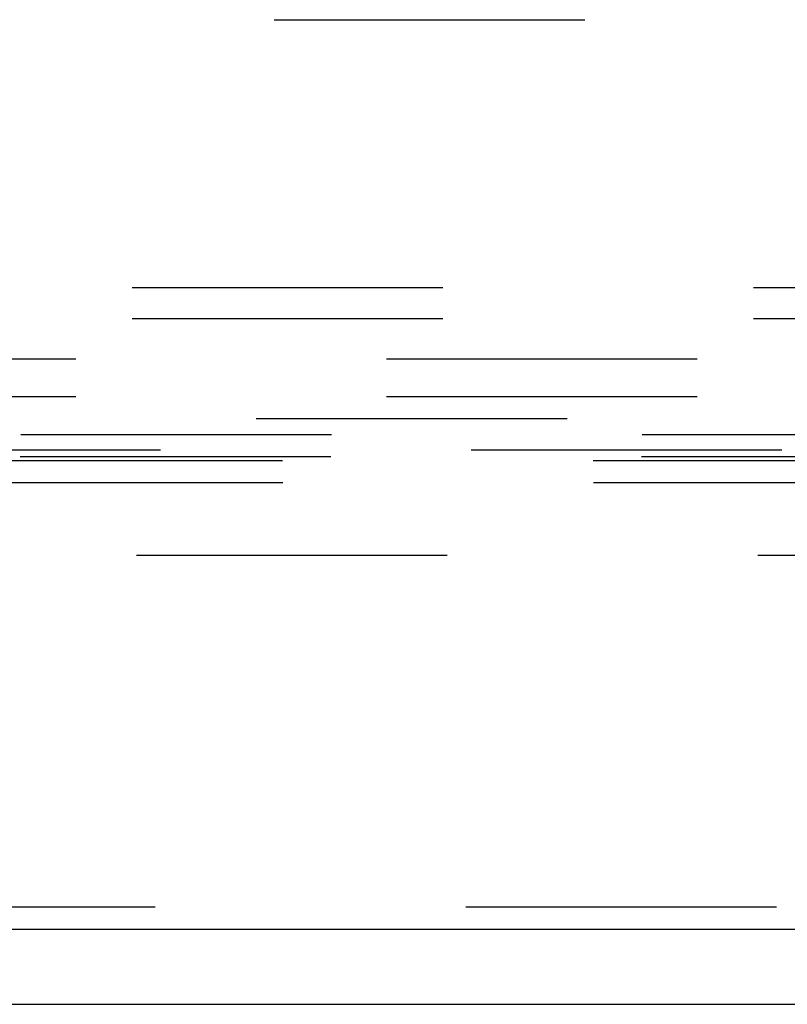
# Model space of a CAD drawing. Header units: inches. Extents: x 0 to 189, y 0 to 122.
# Tile 60 of 226: x 46.41 to 48.98, y 35.12 to 38.41. Entities that reach past the tile are written whole.
import ezdxf

# ---------------------------------------------------------------- set-up
doc = ezdxf.new("R2010")
doc.units = ezdxf.units.IN
doc.header["$LTSCALE"] = 10.388889
doc.header["$MEASUREMENT"] = 0
doc.linetypes.add('HIDDEN', pattern=[0.2, 0.1, -0.1])
doc.layers.get('0').update_dxf_attribs({"linetype": 'CONTINUOUS'})
for name, color, linetype in [('DEFAULT_2', 8, 'HIDDEN'), ('LEFTHAND_DOOR_ASSEMBLY', 7, 'CONTINUOUS'), ('SUBPANEL', 7, 'CONTINUOUS')]:
    doc.layers.add(name, color=color, linetype=linetype)

msp = doc.modelspace()

# ---------------------------------------------------------------- linework, layer by layer
at = {"color": 7, "linetype": 'Continuous'}
msp.add_line((38.006, 35.1205), (85.902, 35.1205), dxfattribs=at)
at = {"layer": 'DEFAULT_2', "color": 8, "linetype": 'HIDDEN'}
for p, q in [((45.1858, 38.412), (53.9358, 38.412)), ((54.0608, 37.516), (45.0608, 37.516)), ((54.0608, 37.412), (45.0608, 37.412)), ((43.0481, 37.0785), (52.6086, 37.0785)), ((51.6104, 37.0239), (44.0463, 37.0239)), ((43.767, 36.9745), (52.6086, 36.9745)), ((51.6088, 36.9504), (44.0479, 36.9504)), ((44.1741, 36.9382), (51.4826, 36.9382)), ((44.1757, 36.8647), (51.481, 36.8647)), ((60.308, 36.6205), (39.704, 36.6205))]:
    msp.add_line(p, q, dxfattribs=at)
at = {"layer": 'LEFTHAND_DOOR_ASSEMBLY', "color": 8, "linetype": 'HIDDEN'}
msp.add_line((61.4093, 35.4455), (38.6228, 35.4455), dxfattribs=at)
at = {"layer": 'LEFTHAND_DOOR_ASSEMBLY', "color": 3, "linetype": 'Continuous'}
msp.add_line((61.4093, 35.3705), (38.6228, 35.3705), dxfattribs=at)
at = {"layer": 'SUBPANEL', "color": 8, "linetype": 'HIDDEN'}
for p, q in [((81.9228, 37.2768), (41.9853, 37.2768)), ((81.9228, 37.1518), (41.9853, 37.1518))]:
    msp.add_line(p, q, dxfattribs=at)

doc.saveas('drawing.dxf')
